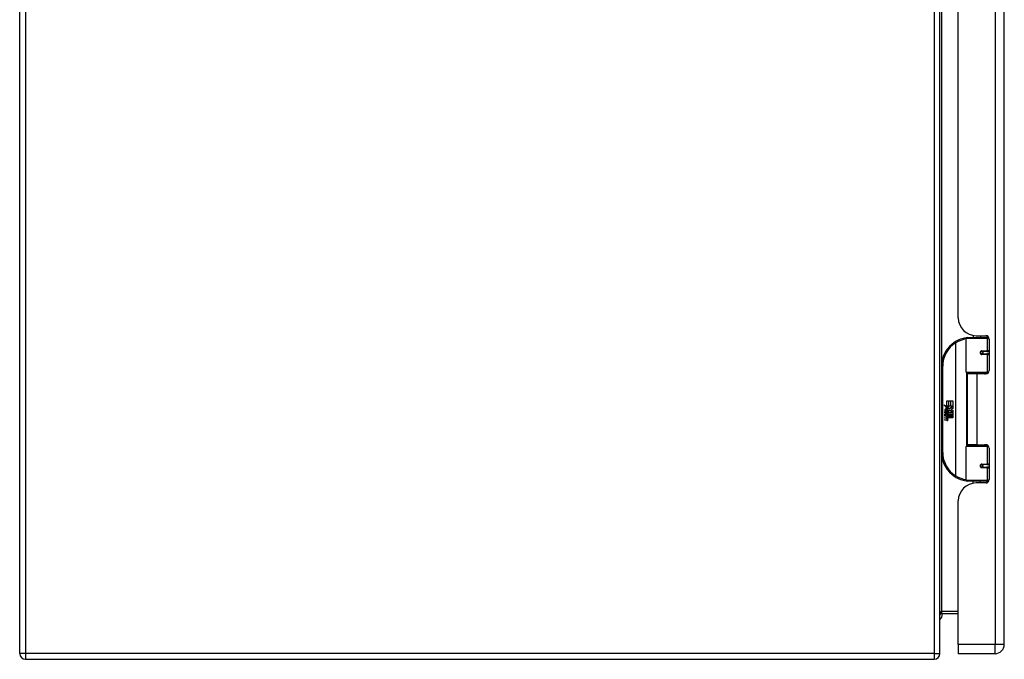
# Model space of a CAD drawing. Header units: inches. Extents: x 26 to 247, y 18 to 162.
# Tile 11 of 31: x 81 to 98, y 70 to 81. Entities that reach past the tile are written whole.
import ezdxf

# ---------------------------------------------------------------- set-up
doc = ezdxf.new("R2010")
doc.units = ezdxf.units.IN
doc.header["$MEASUREMENT"] = 0
doc.layers.add('Visible Edges(ANSI)', color=7, linetype='Continuous', lineweight=25)
doc.layers.add('Visible Tangent Edges(ANSI)', color=7, linetype='Continuous', lineweight=25)

msp = doc.modelspace()

# ---------------------------------------------------------------- linework, layer by layer
at = {"layer": 'Visible Edges(ANSI)'}
for p, q in [((80.657, 70.111), (80.657, 111.913)), ((96.657, 70.111), (96.657, 111.913)), ((97.777, 70.271), (97.777, 111.752)), ((96.977, 75.953), (96.977, 89.419)), ((97.112, 75.006), (97.112, 75.591)), ((97.132, 75.61), (97.462, 75.61)), ((97.237, 75.646), (97.237, 75.61)), ((97.289, 75.641), (97.455, 75.641)), ((97.363, 75.641), (97.363, 75.61)), ((97.507, 75.61), (97.462, 75.61)), ((97.506, 75.612), (97.506, 75.61)), ((97.514, 75.582), (97.514, 75.035)), ((97.379, 75.366), (97.38, 75.364)), ((97.385, 75.364), (97.38, 75.364)), ((97.472, 75.366), (97.385, 75.366)), ((97.387, 75.364), (97.387, 75.366)), ((97.472, 75.366), (97.514, 75.366)), ((97.385, 75.323), (97.472, 75.323)), ((97.388, 75.325), (97.388, 75.323)), ((97.514, 75.323), (97.472, 75.323)), ((96.687, 75.11), (96.687, 73.61)), ((97.466, 74.99), (97.128, 74.99)), ((97.204, 74.99), (97.204, 74.976)), ((97.395, 74.99), (97.395, 74.976)), ((97.466, 74.99), (97.494, 74.99)), ((97.3, 74.976), (97.132, 74.976)), ((97.132, 74.976), (97.132, 73.745)), ((97.455, 74.976), (97.3, 74.976)), ((96.775, 74.51), (96.807, 74.51)), ((96.775, 74.413), (96.775, 74.51)), ((96.807, 74.51), (96.807, 74.412)), ((96.812, 74.51), (96.844, 74.51)), ((96.812, 74.412), (96.812, 74.51)), ((96.844, 74.51), (96.844, 74.412)), ((96.848, 74.412), (96.848, 74.51)), ((96.848, 74.51), (96.88, 74.51)), ((96.88, 74.51), (96.88, 74.377)), ((96.728, 74.438), (96.775, 74.413)), ((96.774, 74.394), (96.728, 74.438)), ((96.742, 74.315), (96.77, 74.29)), ((96.742, 74.299), (96.742, 74.315)), ((96.762, 74.285), (96.742, 74.299)), ((96.754, 74.32), (96.745, 74.32)), ((96.76, 74.392), (96.774, 74.394)), ((96.804, 74.361), (96.76, 74.392)), ((96.766, 74.314), (96.766, 74.35)), ((96.77, 74.29), (96.797, 74.304)), ((96.775, 74.349), (96.775, 74.325)), ((96.779, 74.412), (96.808, 74.396)), ((96.807, 74.412), (96.779, 74.412)), ((96.792, 74.354), (96.804, 74.361)), ((96.797, 74.304), (96.797, 74.288)), ((96.808, 74.396), (96.798, 74.394)), ((96.798, 74.394), (96.826, 74.375)), ((96.799, 74.308), (96.879, 74.308)), ((96.799, 74.286), (96.799, 74.308)), ((96.83, 74.345), (96.8, 74.324)), ((96.844, 74.412), (96.812, 74.412)), ((96.826, 74.375), (96.88, 74.412)), ((96.879, 74.308), (96.83, 74.345)), ((96.88, 74.412), (96.848, 74.412)), ((96.88, 74.377), (96.854, 74.359)), ((96.854, 74.359), (96.88, 74.345)), ((96.88, 74.345), (96.88, 74.278)), ((96.742, 74.275), (96.762, 74.283)), ((96.742, 74.259), (96.742, 74.275)), ((96.77, 74.273), (96.742, 74.259)), ((96.742, 74.252), (96.797, 74.243)), ((96.742, 74.239), (96.742, 74.252)), ((96.765, 74.235), (96.742, 74.239)), ((96.742, 74.218), (96.777, 74.212)), ((96.742, 74.205), (96.742, 74.218)), ((96.765, 74.201), (96.742, 74.205)), ((96.742, 74.185), (96.777, 74.179)), ((96.742, 74.172), (96.742, 74.185)), ((96.776, 74.165), (96.742, 74.172)), ((96.762, 74.283), (96.762, 74.285)), ((96.797, 74.248), (96.77, 74.273)), ((96.797, 74.288), (96.778, 74.28)), ((96.778, 74.28), (96.778, 74.278)), ((96.778, 74.278), (96.797, 74.265)), ((96.782, 74.278), (96.799, 74.286)), ((96.88, 74.278), (96.782, 74.278)), ((96.787, 74.232), (96.787, 74.229)), ((96.797, 74.231), (96.787, 74.232)), ((96.789, 74.274), (96.88, 74.274)), ((96.799, 74.266), (96.789, 74.274)), ((96.793, 74.228), (96.799, 74.228)), ((96.797, 74.265), (96.797, 74.248)), ((96.797, 74.243), (96.797, 74.231)), ((96.799, 74.244), (96.799, 74.266)), ((96.88, 74.244), (96.799, 74.244)), ((96.799, 74.24), (96.88, 74.24)), ((96.799, 74.228), (96.799, 74.24)), ((96.88, 74.21), (96.801, 74.21)), ((96.88, 74.274), (96.88, 74.244)), ((96.88, 74.24), (96.88, 74.21)), ((97.112, 73.13), (97.112, 73.715)), ((97.128, 73.73), (97.466, 73.73)), ((97.3, 73.745), (97.132, 73.745)), ((97.204, 73.73), (97.204, 73.745)), ((97.3, 73.745), (97.455, 73.745)), ((97.395, 73.73), (97.395, 73.745)), ((97.494, 73.73), (97.466, 73.73)), ((97.514, 73.686), (97.514, 73.138)), ((97.379, 73.355), (97.38, 73.357)), ((97.38, 73.356), (97.385, 73.356)), ((97.472, 73.398), (97.385, 73.398)), ((97.385, 73.354), (97.472, 73.354)), ((97.387, 73.357), (97.387, 73.355)), ((97.388, 73.396), (97.388, 73.398)), ((97.472, 73.398), (97.514, 73.398)), ((97.514, 73.354), (97.472, 73.354)), ((97.462, 73.11), (97.132, 73.11)), ((97.237, 73.075), (97.237, 73.11)), ((97.363, 73.079), (97.363, 73.11)), ((97.462, 73.11), (97.507, 73.11)), ((97.506, 73.11), (97.506, 73.108)), ((97.455, 73.079), (97.289, 73.079)), ((96.977, 70.271), (96.977, 72.767)), ((96.688, 70.81), (96.977, 70.81)), ((96.703, 70.807), (96.703, 70.81)), ((96.977, 70.271), (96.977, 70.11)), ((97.616, 70.11), (96.977, 70.11)), ((80.756, 70.012), (96.558, 70.012))]:
    msp.add_line(p, q, dxfattribs=at)
at = {"layer": 'Visible Edges(ANSI)', "flags": 128}
for points in [[(97.119, 75.606), (97.119, 75.606), (97.119, 75.606), (97.119, 75.606), (97.118, 75.606), (97.118, 75.606), (97.118, 75.606), (97.118, 75.606), (97.117, 75.605), (97.117, 75.605), (97.117, 75.605), (97.117, 75.605), (97.116, 75.605), (97.116, 75.605), (97.116, 75.605), (97.116, 75.605), (97.115, 75.605), (97.115, 75.605), (97.115, 75.605), (97.115, 75.605), (97.114, 75.605), (97.114, 75.605), (97.114, 75.605), (97.114, 75.605), (97.113, 75.605)], [(97.385, 75.323), (97.382, 75.323), (97.379, 75.324), (97.377, 75.324), (97.374, 75.326), (97.372, 75.327), (97.37, 75.329), (97.368, 75.331), (97.366, 75.333), (97.365, 75.336), (97.364, 75.339), (97.363, 75.342), (97.363, 75.345), (97.363, 75.348), (97.364, 75.35), (97.365, 75.353), (97.366, 75.356), (97.368, 75.358), (97.37, 75.36), (97.372, 75.362), (97.374, 75.364), (97.377, 75.365), (97.379, 75.366), (97.382, 75.366), (97.385, 75.366)], [(97.432, 74.976), (97.434, 74.977), (97.437, 74.978), (97.439, 74.979), (97.442, 74.98), (97.444, 74.98), (97.447, 74.981), (97.449, 74.982), (97.452, 74.983), (97.454, 74.984), (97.457, 74.984), (97.46, 74.985), (97.462, 74.985), (97.465, 74.986), (97.467, 74.987), (97.47, 74.987), (97.472, 74.987), (97.475, 74.988), (97.478, 74.988), (97.48, 74.989), (97.483, 74.989), (97.485, 74.989), (97.488, 74.99), (97.49, 74.99), (97.493, 74.99)], [(97.493, 73.731), (97.49, 73.731), (97.488, 73.731), (97.485, 73.732), (97.483, 73.732), (97.48, 73.732), (97.478, 73.732), (97.475, 73.733), (97.472, 73.733), (97.47, 73.734), (97.467, 73.734), (97.465, 73.735), (97.462, 73.735), (97.46, 73.736), (97.457, 73.737), (97.454, 73.737), (97.452, 73.738), (97.449, 73.739), (97.447, 73.739), (97.444, 73.74), (97.442, 73.741), (97.439, 73.742), (97.437, 73.743), (97.434, 73.744), (97.432, 73.745)], [(97.385, 73.354), (97.382, 73.355), (97.379, 73.355), (97.377, 73.356), (97.374, 73.357), (97.372, 73.359), (97.37, 73.36), (97.368, 73.363), (97.366, 73.365), (97.365, 73.368), (97.364, 73.37), (97.363, 73.373), (97.363, 73.376), (97.363, 73.379), (97.364, 73.382), (97.365, 73.385), (97.366, 73.387), (97.368, 73.39), (97.37, 73.392), (97.372, 73.394), (97.374, 73.395), (97.377, 73.396), (97.379, 73.397), (97.382, 73.398), (97.385, 73.398)], [(97.113, 73.116), (97.114, 73.116), (97.114, 73.116), (97.114, 73.116), (97.114, 73.116), (97.115, 73.116), (97.115, 73.116), (97.115, 73.116), (97.115, 73.116), (97.116, 73.116), (97.116, 73.116), (97.116, 73.115), (97.116, 73.115), (97.117, 73.115), (97.117, 73.115), (97.117, 73.115), (97.117, 73.115), (97.118, 73.115), (97.118, 73.115), (97.118, 73.115), (97.118, 73.115), (97.119, 73.115), (97.119, 73.115), (97.119, 73.115), (97.119, 73.115)]]:
    msp.add_lwpolyline(points, dxfattribs=at)
at = {"layer": 'Visible Edges(ANSI)'}
for centre in [(97.385, 75.345), (97.385, 73.376)]:
    msp.add_circle(centre, 0.0197, dxfattribs=at)
for centre, radius, start, end in [((97.289, 75.953), 0.312, 180, 270), ((97.187, 75.11), 0.5, 122.2377, 180), ((97.187, 75.11), 0.5, 98.5081, 122.2377), ((97.132, 75.591), 0.0197, 90, 180), ((97.455, 75.582), 0.0591, 0, 90), ((97.385, 75.345), 0.0217, 279.147, 90), ((97.128, 75.006), 0.0157, 180, 270), ((97.455, 75.035), 0.0591, 270, 0), ((96.803, 74.339), 0.0607, 171.5605, 197.3343), ((96.762, 74.345), 0.0197, 86.5646, 171.5605), ((96.782, 74.332), 0.0307, 154.6784, 202.5609), ((96.763, 74.341), 0.0096, 73.5261, 154.6784), ((96.761, 74.325), 0.0398, 44.1684, 86.5646), ((96.777, 74.34), 0.0282, 246.1555, 293.8445), ((96.773, 74.332), 0.0168, 19.3797, 82.9975), ((96.779, 74.333), 0.00955, 241.4547, 321.1652), ((96.778, 74.334), 0.0109, 321.1652, 19.3797), ((96.782, 74.328), 0.0152, 293.8445, 355.0802), ((96.768, 74.331), 0.0299, 350.4085, 44.1684), ((96.768, 74.331), 0.033, 347.079, 43.1785), ((96.756, 74.189), 0.0465, 57.5992, 80), ((96.757, 74.155), 0.0465, 58.5584, 80.8257), ((96.782, 74.193), 0.0288, 259, 288.4748), ((96.779, 74.225), 0.0123, 260, 293.5571), ((96.779, 74.191), 0.0123, 259.9922, 293.5487), ((96.775, 74.218), 0.0126, 6.03, 57.5992), ((96.775, 74.184), 0.0126, 6.1027, 57.6083), ((96.781, 74.219), 0.006, 293.5571, 6.03), ((96.783, 74.227), 0.0288, 273.6169, 286.9928), ((96.774, 74.176), 0.0246, 359.6788, 63.9508), ((96.781, 74.185), 0.006, 293.5487, 6.1027), ((96.774, 74.209), 0.024, 359.4776, 57.4114), ((96.788, 74.209), 0.0101, 286.9928, 359.4776), ((96.788, 74.176), 0.0105, 288.4748, 359.6788), ((96.777, 74.211), 0.024, 358.7952, 46.5849), ((97.128, 73.715), 0.0157, 90, 180), ((97.455, 73.686), 0.0591, 0, 90), ((97.187, 73.61), 0.5, 180, 237.7623), ((97.385, 73.376), 0.0217, 270, 80.853), ((97.187, 73.61), 0.5, 237.7623, 261.4919), ((97.132, 73.13), 0.0197, 180, 270), ((97.455, 73.138), 0.0591, 270, 0), ((97.289, 72.767), 0.312, 90, 180), ((96.688, 70.779), 0.031, 90, 180), ((96.545, 70.807), 0.157, 315.4938, 0), ((97.616, 70.271), 0.161, 270, 0), ((80.756, 70.111), 0.099, 180, 270), ((96.558, 70.111), 0.099, 270, 0)]:
    msp.add_arc(centre, radius, start, end, dxfattribs=at)
at = {"layer": 'Visible Tangent Edges(ANSI)'}
for p, q in [((80.756, 111.913), (80.756, 70.111)), ((96.558, 111.913), (96.558, 70.111)), ((97.616, 111.752), (97.616, 70.271)), ((96.688, 75.142), (96.688, 90.23)), ((96.921, 75.533), (96.931, 75.517)), ((96.931, 75.517), (96.931, 73.204)), ((96.931, 75.517), (96.935, 75.517)), ((96.935, 73.204), (96.935, 75.517)), ((97.481, 75.591), (97.112, 75.591)), ((97.475, 75.638), (97.475, 75.61)), ((97.481, 75.591), (97.513, 75.591)), ((97.481, 75.591), (97.481, 75.376)), ((97.389, 75.376), (97.481, 75.376)), ((97.514, 75.376), (97.481, 75.376)), ((97.481, 75.313), (97.389, 75.313)), ((97.481, 75.313), (97.481, 75.006)), ((97.481, 75.313), (97.514, 75.313)), ((96.687, 75.11), (96.707, 75.11)), ((96.707, 73.61), (96.707, 75.11)), ((97.112, 75.006), (97.481, 75.006)), ((97.12, 74.993), (97.12, 73.728)), ((97.475, 74.988), (97.475, 74.979)), ((97.506, 75.006), (97.481, 75.006)), ((97.3, 74.976), (97.3, 73.745)), ((97.481, 73.715), (97.112, 73.715)), ((97.475, 73.741), (97.475, 73.733)), ((97.481, 73.715), (97.506, 73.715)), ((97.481, 73.715), (97.481, 73.408)), ((96.707, 73.61), (96.687, 73.61)), ((96.688, 70.841), (96.688, 73.579)), ((97.389, 73.408), (97.481, 73.408)), ((97.481, 73.345), (97.389, 73.345)), ((97.514, 73.408), (97.481, 73.408)), ((97.481, 73.345), (97.481, 73.13)), ((97.481, 73.345), (97.514, 73.345)), ((96.931, 73.204), (96.921, 73.187)), ((96.935, 73.204), (96.931, 73.204)), ((97.112, 73.13), (97.481, 73.13)), ((97.475, 73.11), (97.475, 73.083)), ((97.513, 73.13), (97.481, 73.13)), ((96.674, 70.807), (96.703, 70.807)), ((96.977, 70.841), (96.688, 70.841)), ((96.688, 70.81), (96.688, 70.841)), ((97.616, 70.271), (96.977, 70.271)), ((97.777, 70.271), (97.616, 70.271)), ((97.616, 70.11), (97.616, 70.271)), ((80.756, 70.111), (80.657, 70.111)), ((96.558, 70.111), (80.756, 70.111)), ((80.756, 70.111), (80.756, 70.012)), ((96.558, 70.111), (96.558, 70.012)), ((96.558, 70.111), (96.657, 70.111))]:
    msp.add_line(p, q, dxfattribs=at)
at = {"layer": 'Visible Tangent Edges(ANSI)', "flags": 128}
for points in [[(97.389, 75.376), (97.385, 75.376), (97.381, 75.375), (97.377, 75.374), (97.373, 75.372), (97.37, 75.37), (97.366, 75.368), (97.363, 75.364), (97.361, 75.361), (97.359, 75.357), (97.357, 75.353), (97.356, 75.349), (97.356, 75.345), (97.356, 75.34), (97.357, 75.336), (97.359, 75.332), (97.361, 75.328), (97.363, 75.325), (97.366, 75.322), (97.37, 75.319), (97.373, 75.317), (97.377, 75.315), (97.381, 75.314), (97.385, 75.313), (97.389, 75.313)], [(97.493, 74.99), (97.489, 74.99), (97.485, 74.99), (97.481, 74.99), (97.477, 74.989), (97.473, 74.989), (97.468, 74.989), (97.464, 74.988), (97.46, 74.988), (97.456, 74.988), (97.452, 74.987), (97.448, 74.987), (97.444, 74.986), (97.44, 74.986), (97.436, 74.985), (97.431, 74.984), (97.427, 74.984), (97.423, 74.983), (97.419, 74.982), (97.415, 74.981), (97.411, 74.98), (97.407, 74.98), (97.403, 74.979), (97.399, 74.978), (97.395, 74.977)], [(97.395, 73.744), (97.399, 73.743), (97.403, 73.742), (97.407, 73.741), (97.411, 73.74), (97.415, 73.739), (97.419, 73.739), (97.423, 73.738), (97.427, 73.737), (97.431, 73.736), (97.436, 73.736), (97.44, 73.735), (97.444, 73.735), (97.448, 73.734), (97.452, 73.734), (97.456, 73.733), (97.46, 73.733), (97.464, 73.732), (97.468, 73.732), (97.473, 73.732), (97.477, 73.731), (97.481, 73.731), (97.485, 73.731), (97.489, 73.731), (97.493, 73.731)], [(97.389, 73.408), (97.385, 73.407), (97.381, 73.407), (97.377, 73.405), (97.373, 73.404), (97.37, 73.402), (97.366, 73.399), (97.363, 73.396), (97.361, 73.393), (97.359, 73.389), (97.357, 73.385), (97.356, 73.38), (97.356, 73.376), (97.356, 73.372), (97.357, 73.368), (97.359, 73.364), (97.361, 73.36), (97.363, 73.356), (97.366, 73.353), (97.37, 73.351), (97.373, 73.348), (97.377, 73.347), (97.381, 73.346), (97.385, 73.345), (97.389, 73.345)]]:
    msp.add_lwpolyline(points, dxfattribs=at)
at = {"layer": 'Visible Tangent Edges(ANSI)'}
for centre, start, end in [((97.187, 75.11), 122.2377, 180), ((97.191, 75.11), 99.4349, 122.2377), ((97.187, 73.61), 180, 237.7623), ((97.191, 73.61), 237.7623, 260.5651)]:
    msp.add_arc(centre, 0.48, start, end, dxfattribs=at)
for centre, major_axis, ratio, start_param, end_param in [((96.931, 75.517), (-0.0105, 0.0167), 0.161367, 4.610972, 6.283185), ((97.116, 75.585), (-0.0029, 0.0195), 0.187781, 5.698095, 6.283185), ((97.462, 75.591), (0, 0.0197), 0.965926, 4.712389, 6.283185), ((97.385, 75.376), (0, -0.00984), 0.476565, 0, 1.570796), ((97.472, 75.376), (0, -0.00984), 0.965926, 0, 1.570796), ((97.385, 75.313), (0, 0.00984), 0.476565, 4.712389, 6.283185), ((97.472, 75.313), (0, 0.00984), 0.965926, 4.712389, 6.283185), ((97.466, 75.006), (0, -0.0157), 0.965926, 0, 1.570796), ((97.466, 73.715), (0, 0.0157), 0.965926, 4.712389, 6.283185), ((97.385, 73.408), (0, -0.00984), 0.476565, 0, 1.570796), ((97.385, 73.345), (0, 0.00984), 0.476565, 4.712389, 6.283185), ((97.472, 73.408), (0, -0.00984), 0.965926, 0, 1.570796), ((97.472, 73.345), (0, 0.00984), 0.965926, 4.712389, 6.283185), ((96.931, 73.204), (-0.0105, -0.0167), 0.161367, 0, 1.672214), ((97.116, 73.135), (-0.0029, -0.0195), 0.187781, 0, 0.58509), ((97.462, 73.13), (0, -0.0197), 0.965926, 0, 1.570796), ((96.688, 70.779), (0, 0.062), 0.5, 0, 1.570796)]:
    msp.add_ellipse(centre, major_axis=major_axis, ratio=ratio, start_param=start_param, end_param=end_param, dxfattribs=at)

doc.saveas('drawing.dxf')
